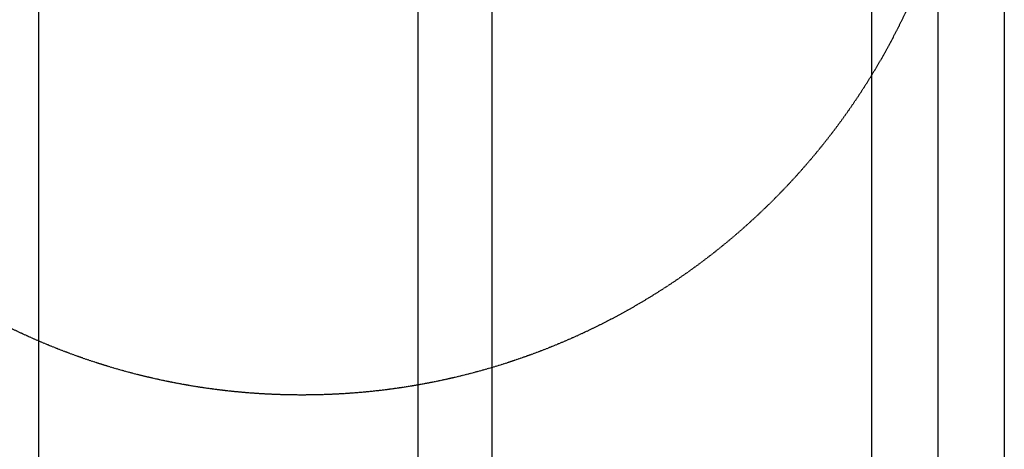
# Model space of a CAD drawing. Header units: inches. Extents: x -4968858 to -265257, y -220693 to 1871410.
# Tile 144 of 225: x -1893166 to -1892632, y 1194774 to 1195007. Entities that reach past the tile are written whole.
import ezdxf

# ---------------------------------------------------------------- set-up
doc = ezdxf.new("R2010")
doc.units = ezdxf.units.IN
doc.header["$MEASUREMENT"] = 0
for name, pattern in [('CENTER', [2, 1.25, -0.25, 0.25, -0.25]), ('CONTINOUS', [0]), ('HIDDEN', [0.375, 0.25, -0.125])]:
    doc.linetypes.add(name, pattern=pattern)
doc.layers.add('GRID', color=8, linetype='Continuous')
doc.layers.add('IPB', color=6, linetype='Continuous')

# ---------------------------------------------------------------- blocks, each defined once
blk = doc.blocks.new('UTCOMBINE')
at = {"color": 6, "linetype": 'CENTER'}
blk.add_line((-709397.1, 45382.89, 0), (-709397.1, 46911.52, 0), dxfattribs=at)
at = {"color": 6}
for p, q in [((-709433.1, 45726.59, 0), (-709433.1, 46828.94, 0)), ((-709433.1, 45726.59, 0), (-709433.1, 46828.94, 0)), ((-709433.1, 45726.59, 0), (-709433.1, 46828.94, 0)), ((-709433.1, 45726.59, 0), (-709433.1, 46828.94, 0)), ((-709397.1, 45220.29, 0), (-709397.1, 46829.58, 0)), ((-709361.1, 45726.59, 0), (-709361.1, 46828.94, 0)), ((-708909.81, 45726.59, 0), (-708909.81, 46828.94, 0)), ((-708909.81, 45726.59, 0), (-708909.81, 46828.94, 0)), ((-708909.81, 45726.59, 0), (-708909.81, 46828.94, 0)), ((-708909.81, 45726.59, 0), (-708909.81, 46828.94, 0)), ((-709155.49, 45383.96, 0), (-709155.49, 46783.94, 0)), ((-709155.49, 45383.96, 0), (-709155.49, 46783.94, 0)), ((-709115.43, 45383.96, 0), (-709115.43, 46783.94, 0))]:
    blk.add_line(p, q, dxfattribs=at)
at = {"layer": 'IPB', "linetype": 'HIDDEN'}
blk.add_circle((-709052.63, 45795.12, 0), 361.31, dxfattribs=at)
blk = doc.blocks.new('TFMR YARD')
at = {"layer": 'GRID', "color": 1, "rotation": 180}
blk.add_blockref('UTCOMBINE', (-795623.35, 296115.83, 0), dxfattribs=at)

msp = doc.modelspace()

# ---------------------------------------------------------------- block references
at = {"color": 1, "linetype": 'CONTINOUS', "lineweight": 15}
msp.add_blockref('TFMR YARD', (-1806442.03, 944843.99), dxfattribs=at)

doc.saveas('drawing.dxf')
